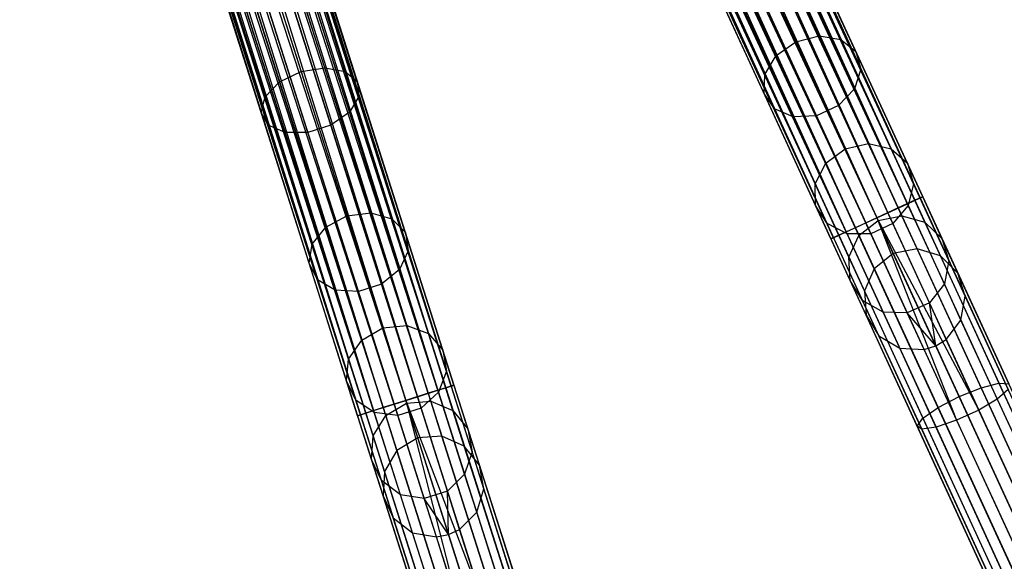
# Model space of a CAD drawing. Extents: x -102 to 101, y -101 to 102.
# Tile 132 of 256: x 16 to 36, y -80 to -69. Entities that reach past the tile are written whole.
import ezdxf

# ---------------------------------------------------------------- set-up
doc = ezdxf.new("R2010")
doc.units = 0
doc.header["$LTSCALE"] = 25.4
doc.layers.get('0').update_dxf_attribs({"linetype": 'CONTINUOUS'})

# ---------------------------------------------------------------- blocks, each defined once
blk = doc.blocks.new('NL2500012268_STL')
at = {"color": 0}
for p, q in [((137.27, -72.851, 327.379), (121.646, -38.891, 327.621)), ((121.646, -38.891, 327.379), (137.27, -72.851, 327.379)), ((137.27, -72.851, 327.379), (121.646, -38.891, 327.621)), ((121.646, -38.891, 327.621), (137.217, -72.875, 327.855)), ((121.646, -38.891, 327.621), (137.217, -72.875, 327.855)), ((121.646, -38.891, 327.379), (137.27, -72.851, 327.379)), ((121.346, -39.029, 328.249), (136.97, -72.988, 328.249)), ((121.346, -39.029, 328.249), (136.97, -72.988, 328.249)), ((136.79, -73.071, 326.615), (121.346, -39.029, 326.751)), ((121.346, -39.029, 326.751), (137.115, -72.921, 326.932)), ((121.346, -39.029, 326.751), (137.115, -72.921, 326.932)), ((136.79, -73.071, 326.615), (121.346, -39.029, 326.751)), ((137.217, -72.875, 327.855), (121.492, -38.962, 328.068)), ((121.492, -38.962, 328.068), (136.97, -72.988, 328.249)), ((121.492, -38.962, 328.068), (136.97, -72.988, 328.249)), ((137.217, -72.875, 327.855), (121.492, -38.962, 328.068)), ((121.492, -38.962, 326.932), (137.115, -72.921, 326.932)), ((121.492, -38.962, 326.932), (137.115, -72.921, 326.932)), ((121.593, -38.915, 327.855), (137.217, -72.875, 327.855)), ((121.593, -38.915, 327.855), (137.217, -72.875, 327.855)), ((137.115, -72.921, 326.932), (121.593, -38.915, 327.145)), ((121.593, -38.915, 327.145), (137.27, -72.851, 327.379)), ((121.593, -38.915, 327.145), (137.27, -72.851, 327.379)), ((137.115, -72.921, 326.932), (121.593, -38.915, 327.145)), ((120.961, -39.206, 328.471), (136.585, -73.165, 328.471)), ((120.961, -39.206, 328.471), (136.585, -73.165, 328.471)), ((120.961, -39.206, 326.529), (136.368, -73.265, 326.5)), ((120.961, -39.206, 326.529), (136.368, -73.265, 326.5)), ((120.961, -39.206, 326.529), (136.79, -73.071, 326.615)), ((120.961, -39.206, 326.529), (136.79, -73.071, 326.615)), ((136.97, -72.988, 328.249), (121.166, -39.112, 328.385)), ((121.166, -39.112, 328.385), (136.585, -73.165, 328.471)), ((121.166, -39.112, 328.385), (136.585, -73.165, 328.471)), ((136.97, -72.988, 328.249), (121.166, -39.112, 328.385)), ((121.166, -39.112, 326.615), (136.79, -73.071, 326.615)), ((121.166, -39.112, 326.615), (136.79, -73.071, 326.615)), ((120.527, -39.406, 326.529), (136.368, -73.265, 326.5)), ((135.946, -73.46, 326.615), (120.527, -39.406, 326.529)), ((135.946, -73.46, 326.615), (120.527, -39.406, 326.529)), ((120.527, -39.406, 328.471), (136.15, -73.365, 328.471)), ((120.527, -39.406, 328.471), (136.15, -73.365, 328.471)), ((120.527, -39.406, 326.529), (136.368, -73.265, 326.5)), ((120.744, -39.306, 328.5), (136.368, -73.265, 328.5)), ((120.744, -39.306, 328.5), (136.368, -73.265, 328.5)), ((120.744, -39.306, 326.5), (136.368, -73.265, 326.5)), ((120.744, -39.306, 326.5), (136.368, -73.265, 326.5)), ((119.996, -39.65, 326.932), (135.62, -73.609, 326.932)), ((119.996, -39.65, 326.932), (135.62, -73.609, 326.932)), ((135.765, -73.543, 328.249), (119.996, -39.65, 328.068)), ((119.996, -39.65, 328.068), (135.518, -73.656, 327.855)), ((119.996, -39.65, 328.068), (135.518, -73.656, 327.855)), ((135.765, -73.543, 328.249), (119.996, -39.65, 328.068)), ((135.62, -73.609, 326.932), (120.142, -39.583, 326.751)), ((120.142, -39.583, 326.751), (135.946, -73.46, 326.615)), ((120.142, -39.583, 326.751), (135.946, -73.46, 326.615)), ((135.62, -73.609, 326.932), (120.142, -39.583, 326.751)), ((120.142, -39.583, 328.249), (135.765, -73.543, 328.249)), ((120.142, -39.583, 328.249), (135.765, -73.543, 328.249)), ((120.322, -39.5, 326.615), (135.946, -73.46, 326.615)), ((120.322, -39.5, 326.615), (135.946, -73.46, 326.615)), ((136.15, -73.365, 328.471), (120.322, -39.5, 328.385)), ((120.322, -39.5, 328.385), (135.765, -73.543, 328.249)), ((120.322, -39.5, 328.385), (135.765, -73.543, 328.249)), ((136.15, -73.365, 328.471), (120.322, -39.5, 328.385)), ((119.842, -39.721, 327.379), (135.466, -73.68, 327.379)), ((119.842, -39.721, 327.621), (135.466, -73.68, 327.379)), ((135.518, -73.656, 327.855), (119.842, -39.721, 327.621)), ((119.842, -39.721, 327.621), (135.466, -73.68, 327.379)), ((119.842, -39.721, 327.379), (135.466, -73.68, 327.379)), ((135.518, -73.656, 327.855), (119.842, -39.721, 327.621)), ((135.466, -73.68, 327.379), (119.895, -39.697, 327.145)), ((119.895, -39.697, 327.145), (135.62, -73.609, 326.932)), ((119.895, -39.697, 327.145), (135.62, -73.609, 326.932)), ((135.466, -73.68, 327.379), (119.895, -39.697, 327.145)), ((119.895, -39.697, 327.855), (135.518, -73.656, 327.855)), ((119.895, -39.697, 327.855), (135.518, -73.656, 327.855)), ((128.001, -76.571, 327.855), (116.562, -40.983, 328.068)), ((116.562, -40.983, 328.068), (127.741, -76.653, 328.249)), ((116.562, -40.983, 328.068), (127.741, -76.653, 328.249)), ((128.001, -76.571, 327.855), (116.562, -40.983, 328.068)), ((116.562, -40.983, 326.932), (127.894, -76.605, 326.932)), ((116.562, -40.983, 326.932), (127.894, -76.605, 326.932)), ((116.668, -40.949, 327.855), (128.001, -76.571, 327.855)), ((116.668, -40.949, 327.855), (128.001, -76.571, 327.855)), ((127.894, -76.605, 326.932), (116.668, -40.949, 327.145)), ((116.668, -40.949, 327.145), (128.055, -76.553, 327.379)), ((116.668, -40.949, 327.145), (128.055, -76.553, 327.379)), ((127.894, -76.605, 326.932), (116.668, -40.949, 327.145)), ((128.055, -76.553, 327.379), (116.723, -40.931, 327.621)), ((116.723, -40.931, 327.379), (128.055, -76.553, 327.379)), ((128.055, -76.553, 327.379), (116.723, -40.931, 327.621)), ((116.723, -40.931, 327.621), (128.001, -76.571, 327.855)), ((116.723, -40.931, 327.621), (128.001, -76.571, 327.855)), ((116.723, -40.931, 327.379), (128.055, -76.553, 327.379)), ((116.005, -41.16, 328.471), (127.338, -76.782, 328.471)), ((116.005, -41.16, 328.471), (127.338, -76.782, 328.471)), ((116.005, -41.16, 326.529), (127.109, -76.854, 326.5)), ((116.005, -41.16, 326.529), (127.109, -76.854, 326.5)), ((116.005, -41.16, 326.529), (127.552, -76.713, 326.615)), ((116.005, -41.16, 326.529), (127.552, -76.713, 326.615)), ((127.741, -76.653, 328.249), (116.22, -41.091, 328.385)), ((116.22, -41.091, 328.385), (127.338, -76.782, 328.471)), ((116.22, -41.091, 328.385), (127.338, -76.782, 328.471)), ((127.741, -76.653, 328.249), (116.22, -41.091, 328.385)), ((116.22, -41.091, 326.615), (127.552, -76.713, 326.615)), ((116.22, -41.091, 326.615), (127.552, -76.713, 326.615)), ((116.409, -41.031, 328.249), (127.741, -76.653, 328.249)), ((116.409, -41.031, 328.249), (127.741, -76.653, 328.249)), ((127.552, -76.713, 326.615), (116.409, -41.031, 326.751)), ((116.409, -41.031, 326.751), (127.894, -76.605, 326.932)), ((116.409, -41.031, 326.751), (127.894, -76.605, 326.932)), ((127.552, -76.713, 326.615), (116.409, -41.031, 326.751)), ((115.334, -41.373, 326.615), (126.667, -76.995, 326.615)), ((115.334, -41.373, 326.615), (126.667, -76.995, 326.615)), ((126.881, -76.927, 328.471), (115.334, -41.373, 328.385)), ((115.334, -41.373, 328.385), (126.478, -77.055, 328.249)), ((115.334, -41.373, 328.385), (126.478, -77.055, 328.249)), ((126.881, -76.927, 328.471), (115.334, -41.373, 328.385)), ((115.549, -41.305, 326.529), (127.109, -76.854, 326.5)), ((126.667, -76.995, 326.615), (115.549, -41.305, 326.529)), ((126.667, -76.995, 326.615), (115.549, -41.305, 326.529)), ((115.549, -41.305, 328.471), (126.881, -76.927, 328.471)), ((115.549, -41.305, 328.471), (126.881, -76.927, 328.471)), ((115.549, -41.305, 326.529), (127.109, -76.854, 326.5)), ((115.777, -41.232, 328.5), (127.109, -76.854, 328.5)), ((115.777, -41.232, 328.5), (127.109, -76.854, 328.5)), ((115.777, -41.232, 326.5), (127.109, -76.854, 326.5)), ((115.777, -41.232, 326.5), (127.109, -76.854, 326.5)), ((114.831, -41.533, 327.379), (126.163, -77.155, 327.379)), ((114.831, -41.533, 327.621), (126.163, -77.155, 327.379)), ((126.218, -77.138, 327.855), (114.831, -41.533, 327.621)), ((114.831, -41.533, 327.621), (126.163, -77.155, 327.379)), ((114.831, -41.533, 327.379), (126.163, -77.155, 327.379)), ((126.218, -77.138, 327.855), (114.831, -41.533, 327.621)), ((126.163, -77.155, 327.379), (114.886, -41.516, 327.145)), ((114.886, -41.516, 327.145), (126.325, -77.104, 326.932)), ((114.886, -41.516, 327.145), (126.325, -77.104, 326.932)), ((126.163, -77.155, 327.379), (114.886, -41.516, 327.145)), ((114.886, -41.516, 327.855), (126.218, -77.138, 327.855)), ((114.886, -41.516, 327.855), (126.218, -77.138, 327.855)), ((114.993, -41.482, 326.932), (126.325, -77.104, 326.932)), ((114.993, -41.482, 326.932), (126.325, -77.104, 326.932)), ((126.478, -77.055, 328.249), (114.993, -41.482, 328.068)), ((114.993, -41.482, 328.068), (126.218, -77.138, 327.855)), ((114.993, -41.482, 328.068), (126.218, -77.138, 327.855)), ((126.478, -77.055, 328.249), (114.993, -41.482, 328.068)), ((126.325, -77.104, 326.932), (115.145, -41.433, 326.751)), ((115.145, -41.433, 326.751), (126.667, -76.995, 326.615)), ((115.145, -41.433, 326.751), (126.667, -76.995, 326.615)), ((126.325, -77.104, 326.932), (115.145, -41.433, 326.751)), ((115.145, -41.433, 328.249), (126.478, -77.055, 328.249)), ((115.145, -41.433, 328.249), (126.478, -77.055, 328.249)), ((123.993, -67.058, 30.221), (125.053, -70.389, 32.297)), ((123.993, -67.058, 30.221), (125.053, -70.389, 32.297)), ((125.516, -70.314, 32.206), (124.45, -66.962, 30.116)), ((125.516, -70.314, 32.206), (124.45, -66.962, 30.116)), ((125.916, -70.387, 31.952), (124.832, -66.979, 29.828)), ((125.916, -70.387, 31.952), (124.832, -66.979, 29.828)), ((126.159, -70.591, 31.594), (125.05, -67.105, 29.421)), ((126.159, -70.591, 31.594), (125.05, -67.105, 29.421)), ((133.532, -67.102, 32.297), (134.775, -69.804, 35.071)), ((133.532, -67.102, 32.297), (134.775, -69.804, 35.071)), ((135.234, -69.688, 34.996), (133.983, -66.97, 32.206)), ((135.234, -69.688, 34.996), (133.983, -66.97, 32.206)), ((135.659, -69.757, 34.788), (134.388, -66.994, 31.952)), ((135.659, -69.757, 34.788), (134.388, -66.994, 31.952)), ((124.631, -70.595, 32.206), (123.565, -67.244, 30.116)), ((124.631, -70.595, 32.206), (123.565, -67.244, 30.116)), ((126.19, -70.88, 31.214), (125.055, -67.311, 28.989)), ((126.19, -70.88, 31.214), (125.055, -67.311, 28.989)), ((135.955, -69.993, 34.495), (134.655, -67.166, 31.594)), ((135.955, -69.993, 34.495), (134.655, -67.166, 31.594)), ((124.347, -70.885, 31.952), (123.263, -67.478, 29.828)), ((124.347, -70.885, 31.952), (123.263, -67.478, 29.828)), ((134.389, -70.077, 34.996), (133.139, -67.359, 32.206)), ((134.389, -70.077, 34.996), (133.139, -67.359, 32.206)), ((136.053, -70.344, 34.185), (134.721, -67.449, 31.214)), ((136.053, -70.344, 34.185), (134.721, -67.449, 31.214)), ((124.267, -71.193, 31.594), (123.158, -67.707, 29.421)), ((124.267, -71.193, 31.594), (123.158, -67.707, 29.421)), ((126.003, -71.188, 30.898), (124.845, -67.55, 28.63)), ((126.003, -71.188, 30.898), (124.845, -67.55, 28.63)), ((134.164, -70.445, 34.788), (132.893, -67.681, 31.952)), ((134.164, -70.445, 34.788), (132.893, -67.681, 31.952)), ((124.408, -71.447, 31.214), (123.273, -67.878, 28.989)), ((124.408, -71.447, 31.214), (123.273, -67.878, 28.989)), ((125.183, -71.588, 30.72), (124.013, -67.911, 28.428)), ((125.183, -71.588, 30.72), (124.013, -67.911, 28.428)), ((125.639, -71.443, 30.72), (124.47, -67.766, 28.428)), ((125.639, -71.443, 30.72), (124.47, -67.766, 28.428)), ((135.93, -70.728, 33.927), (134.573, -67.778, 30.898)), ((135.93, -70.728, 33.927), (134.573, -67.778, 30.898)), ((124.739, -71.59, 30.898), (123.581, -67.952, 28.63)), ((124.739, -71.59, 30.898), (123.581, -67.952, 28.63)), ((134.151, -70.823, 34.495), (132.851, -67.996, 31.594)), ((134.151, -70.823, 34.495), (132.851, -67.996, 31.594)), ((135.616, -71.058, 33.781), (134.244, -68.076, 30.72)), ((135.616, -71.058, 33.781), (134.244, -68.076, 30.72)), ((134.354, -71.125, 34.185), (133.022, -68.231, 31.214)), ((134.354, -71.125, 34.185), (133.022, -68.231, 31.214)), ((135.181, -71.258, 33.781), (133.809, -68.276, 30.72)), ((135.181, -71.258, 33.781), (133.809, -68.276, 30.72)), ((134.725, -71.282, 33.927), (133.368, -68.332, 30.898)), ((134.725, -71.282, 33.927), (133.368, -68.332, 30.898)), ((134.389, -70.077, 34.996), (134.775, -69.804, 35.071)), ((134.389, -70.077, 34.996), (134.775, -69.804, 35.071)), ((134.775, -69.804, 35.071), (135.234, -69.688, 34.996)), ((134.775, -69.804, 35.071), (135.234, -69.688, 34.996)), ((134.775, -69.804, 35.071), (135.743, -71.908, 38.413)), ((134.775, -69.804, 35.071), (135.743, -71.908, 38.413)), ((135.234, -69.688, 34.996), (135.659, -69.757, 34.788)), ((136.207, -71.805, 38.358), (135.234, -69.688, 34.996)), ((136.207, -71.805, 38.358), (135.234, -69.688, 34.996)), ((135.234, -69.688, 34.996), (135.659, -69.757, 34.788)), ((135.659, -69.757, 34.788), (135.955, -69.993, 34.495)), ((136.649, -71.908, 38.207), (135.659, -69.757, 34.788)), ((136.649, -71.908, 38.207), (135.659, -69.757, 34.788)), ((135.659, -69.757, 34.788), (135.955, -69.993, 34.495)), ((135.955, -69.993, 34.495), (136.053, -70.344, 34.185)), ((136.968, -72.194, 37.993), (135.955, -69.993, 34.495)), ((136.968, -72.194, 37.993), (135.955, -69.993, 34.495)), ((135.955, -69.993, 34.495), (136.053, -70.344, 34.185)), ((134.164, -70.445, 34.788), (134.389, -70.077, 34.996)), ((134.164, -70.445, 34.788), (134.389, -70.077, 34.996)), ((135.363, -72.193, 38.358), (134.389, -70.077, 34.996)), ((135.363, -72.193, 38.358), (134.389, -70.077, 34.996)), ((124.631, -70.595, 32.206), (125.053, -70.389, 32.297)), ((124.631, -70.595, 32.206), (125.053, -70.389, 32.297)), ((125.053, -70.389, 32.297), (125.516, -70.314, 32.206)), ((125.053, -70.389, 32.297), (125.516, -70.314, 32.206)), ((125.053, -70.389, 32.297), (125.954, -73.223, 35.071)), ((125.053, -70.389, 32.297), (125.954, -73.223, 35.071)), ((125.516, -70.314, 32.206), (125.916, -70.387, 31.952)), ((126.423, -73.165, 34.996), (125.516, -70.314, 32.206)), ((126.423, -73.165, 34.996), (125.516, -70.314, 32.206)), ((125.516, -70.314, 32.206), (125.916, -70.387, 31.952)), ((125.916, -70.387, 31.952), (126.159, -70.591, 31.594)), ((126.838, -73.285, 34.788), (125.916, -70.387, 31.952)), ((126.838, -73.285, 34.788), (125.916, -70.387, 31.952)), ((125.916, -70.387, 31.952), (126.159, -70.591, 31.594)), ((136.053, -70.344, 34.185), (135.93, -70.728, 33.927)), ((136.053, -70.344, 34.185), (135.93, -70.728, 33.927)), ((137.09, -72.597, 37.765), (136.053, -70.344, 34.185)), ((137.09, -72.597, 37.765), (136.053, -70.344, 34.185)), ((124.347, -70.885, 31.952), (124.631, -70.595, 32.206)), ((124.347, -70.885, 31.952), (124.631, -70.595, 32.206)), ((125.538, -73.446, 34.996), (124.631, -70.595, 32.206)), ((125.538, -73.446, 34.996), (124.631, -70.595, 32.206)), ((126.159, -70.591, 31.594), (126.19, -70.88, 31.214)), ((127.102, -73.556, 34.495), (126.159, -70.591, 31.594)), ((127.102, -73.556, 34.495), (126.159, -70.591, 31.594)), ((126.159, -70.591, 31.594), (126.19, -70.88, 31.214)), ((134.151, -70.823, 34.495), (134.164, -70.445, 34.788)), ((134.151, -70.823, 34.495), (134.164, -70.445, 34.788)), ((135.154, -72.596, 38.207), (134.164, -70.445, 34.788)), ((135.154, -72.596, 38.207), (134.164, -70.445, 34.788)), ((134.354, -71.125, 34.185), (134.151, -70.823, 34.495)), ((135.164, -73.024, 37.993), (134.151, -70.823, 34.495)), ((134.354, -71.125, 34.185), (134.151, -70.823, 34.495)), ((135.164, -73.024, 37.993), (134.151, -70.823, 34.495)), ((135.93, -70.728, 33.927), (135.616, -71.058, 33.781)), ((135.93, -70.728, 33.927), (135.616, -71.058, 33.781)), ((136.987, -73.025, 37.577), (135.93, -70.728, 33.927)), ((136.987, -73.025, 37.577), (135.93, -70.728, 33.927)), ((124.267, -71.193, 31.594), (124.347, -70.885, 31.952)), ((124.267, -71.193, 31.594), (124.347, -70.885, 31.952)), ((125.269, -73.784, 34.788), (124.347, -70.885, 31.952)), ((125.269, -73.784, 34.788), (124.347, -70.885, 31.952)), ((126.19, -70.88, 31.214), (126.003, -71.188, 30.898)), ((126.19, -70.88, 31.214), (126.003, -71.188, 30.898)), ((127.156, -73.916, 34.185), (126.19, -70.88, 31.214)), ((127.156, -73.916, 34.185), (126.19, -70.88, 31.214)), ((124.408, -71.447, 31.214), (124.267, -71.193, 31.594)), ((125.21, -74.158, 34.495), (124.267, -71.193, 31.594)), ((124.408, -71.447, 31.214), (124.267, -71.193, 31.594)), ((125.21, -74.158, 34.495), (124.267, -71.193, 31.594)), ((126.003, -71.188, 30.898), (125.639, -71.443, 30.72)), ((126.003, -71.188, 30.898), (125.639, -71.443, 30.72)), ((126.987, -74.282, 33.927), (126.003, -71.188, 30.898)), ((126.987, -74.282, 33.927), (126.003, -71.188, 30.898)), ((134.725, -71.282, 33.927), (134.354, -71.125, 34.185)), ((135.391, -73.379, 37.765), (134.354, -71.125, 34.185)), ((134.725, -71.282, 33.927), (134.354, -71.125, 34.185)), ((135.391, -73.379, 37.765), (134.354, -71.125, 34.185)), ((135.616, -71.058, 33.781), (135.181, -71.258, 33.781)), ((135.616, -71.058, 33.781), (135.181, -71.258, 33.781)), ((136.684, -73.38, 37.471), (135.616, -71.058, 33.781)), ((136.684, -73.38, 37.471), (135.616, -71.058, 33.781)), ((135.181, -71.258, 33.781), (134.725, -71.282, 33.927)), ((135.181, -71.258, 33.781), (134.725, -71.282, 33.927)), ((135.782, -73.58, 37.577), (134.725, -71.282, 33.927)), ((135.782, -73.58, 37.577), (134.725, -71.282, 33.927)), ((136.249, -73.58, 37.471), (135.181, -71.258, 33.781)), ((136.249, -73.58, 37.471), (135.181, -71.258, 33.781)), ((124.739, -71.59, 30.898), (124.408, -71.447, 31.214)), ((125.374, -74.483, 34.185), (124.408, -71.447, 31.214)), ((124.739, -71.59, 30.898), (124.408, -71.447, 31.214)), ((125.374, -74.483, 34.185), (124.408, -71.447, 31.214)), ((125.183, -71.588, 30.72), (124.739, -71.59, 30.898)), ((125.183, -71.588, 30.72), (124.739, -71.59, 30.898)), ((125.723, -74.684, 33.927), (124.739, -71.59, 30.898)), ((125.723, -74.684, 33.927), (124.739, -71.59, 30.898)), ((125.639, -71.443, 30.72), (125.183, -71.588, 30.72)), ((125.639, -71.443, 30.72), (125.183, -71.588, 30.72)), ((126.178, -74.716, 33.781), (125.183, -71.588, 30.72)), ((126.178, -74.716, 33.781), (125.183, -71.588, 30.72)), ((126.634, -74.571, 33.781), (125.639, -71.443, 30.72)), ((126.634, -74.571, 33.781), (125.639, -71.443, 30.72)), ((135.363, -72.193, 38.358), (135.743, -71.908, 38.413)), ((135.363, -72.193, 38.358), (135.743, -71.908, 38.413)), ((135.743, -71.908, 38.413), (136.207, -71.805, 38.358)), ((135.743, -71.908, 38.413), (136.207, -71.805, 38.358)), ((135.743, -71.908, 38.413), (136.391, -73.317, 42.172)), ((135.743, -71.908, 38.413), (136.391, -73.317, 42.172)), ((136.207, -71.805, 38.358), (136.649, -71.908, 38.207)), ((136.86, -73.223, 42.14), (136.207, -71.805, 38.358)), ((136.86, -73.223, 42.14), (136.207, -71.805, 38.358)), ((136.207, -71.805, 38.358), (136.649, -71.908, 38.207)), ((136.649, -71.908, 38.207), (136.968, -72.194, 37.993)), ((137.312, -73.35, 42.051), (136.649, -71.908, 38.207)), ((137.312, -73.35, 42.051), (136.649, -71.908, 38.207)), ((136.649, -71.908, 38.207), (136.968, -72.194, 37.993)), ((135.154, -72.596, 38.207), (135.363, -72.193, 38.358)), ((135.154, -72.596, 38.207), (135.363, -72.193, 38.358)), ((136.015, -73.611, 42.14), (135.363, -72.193, 38.358)), ((136.015, -73.611, 42.14), (135.363, -72.193, 38.358)), ((136.968, -72.194, 37.993), (137.09, -72.597, 37.765)), ((137.646, -73.669, 41.925), (136.968, -72.194, 37.993)), ((137.646, -73.669, 41.925), (136.968, -72.194, 37.993)), ((136.968, -72.194, 37.993), (137.09, -72.597, 37.765)), ((135.164, -73.024, 37.993), (135.154, -72.596, 38.207)), ((135.817, -74.038, 42.051), (135.154, -72.596, 38.207)), ((135.164, -73.024, 37.993), (135.154, -72.596, 38.207)), ((135.817, -74.038, 42.051), (135.154, -72.596, 38.207)), ((137.09, -72.597, 37.765), (136.987, -73.025, 37.577)), ((137.09, -72.597, 37.765), (136.987, -73.025, 37.577)), ((137.784, -74.107, 41.792), (137.09, -72.597, 37.765)), ((137.784, -74.107, 41.792), (137.09, -72.597, 37.765)), ((137.115, -72.921, 326.932), (136.79, -73.071, 326.615)), ((137.115, -72.921, 326.932), (136.79, -73.071, 326.615)), ((136.97, -72.988, 328.249), (137.217, -72.875, 327.855)), ((136.97, -72.988, 328.249), (137.217, -72.875, 327.855)), ((137.27, -72.851, 327.379), (137.115, -72.921, 326.932)), ((137.27, -72.851, 327.379), (137.115, -72.921, 326.932)), ((137.115, -72.921, 326.932), (138.769, -76.516, 326.525)), ((137.115, -72.921, 326.932), (138.769, -76.516, 326.525)), ((137.217, -72.875, 327.855), (137.27, -72.851, 327.379)), ((137.217, -72.875, 327.855), (137.27, -72.851, 327.379)), ((137.217, -72.875, 327.855), (138.95, -76.64, 327.428)), ((137.217, -72.875, 327.855), (138.95, -76.64, 327.428)), ((137.27, -72.851, 327.379), (138.962, -76.528, 326.963)), ((137.27, -72.851, 327.379), (138.962, -76.528, 326.963)), ((135.391, -73.379, 37.765), (135.164, -73.024, 37.993)), ((135.842, -74.499, 41.925), (135.164, -73.024, 37.993)), ((135.391, -73.379, 37.765), (135.164, -73.024, 37.993)), ((135.842, -74.499, 41.925), (135.164, -73.024, 37.993)), ((136.79, -73.071, 326.615), (136.368, -73.265, 326.5)), ((136.79, -73.071, 326.615), (136.368, -73.265, 326.5)), ((136.585, -73.165, 328.471), (136.97, -72.988, 328.249)), ((136.585, -73.165, 328.471), (136.97, -72.988, 328.249)), ((136.987, -73.025, 37.577), (136.684, -73.38, 37.471)), ((136.987, -73.025, 37.577), (136.684, -73.38, 37.471)), ((136.79, -73.071, 326.615), (138.417, -76.607, 326.214)), ((136.79, -73.071, 326.615), (138.417, -76.607, 326.214)), ((136.97, -72.988, 328.249), (138.736, -76.827, 327.814)), ((136.97, -72.988, 328.249), (138.736, -76.827, 327.814)), ((137.695, -74.565, 41.682), (136.987, -73.025, 37.577)), ((137.695, -74.565, 41.682), (136.987, -73.025, 37.577)), ((125.538, -73.446, 34.996), (125.954, -73.223, 35.071)), ((125.538, -73.446, 34.996), (125.954, -73.223, 35.071)), ((125.954, -73.223, 35.071), (126.423, -73.165, 34.996)), ((125.954, -73.223, 35.071), (126.423, -73.165, 34.996)), ((125.954, -73.223, 35.071), (126.656, -75.43, 38.413)), ((125.954, -73.223, 35.071), (126.656, -75.43, 38.413)), ((126.423, -73.165, 34.996), (126.838, -73.285, 34.788)), ((127.13, -75.385, 38.358), (126.423, -73.165, 34.996)), ((127.13, -75.385, 38.358), (126.423, -73.165, 34.996)), ((126.423, -73.165, 34.996), (126.838, -73.285, 34.788)), ((126.838, -73.285, 34.788), (127.102, -73.556, 34.495)), ((127.556, -75.542, 38.207), (126.838, -73.285, 34.788)), ((127.556, -75.542, 38.207), (126.838, -73.285, 34.788)), ((126.838, -73.285, 34.788), (127.102, -73.556, 34.495)), ((136.368, -73.265, 326.5), (135.946, -73.46, 326.615)), ((136.368, -73.265, 326.5), (135.946, -73.46, 326.615)), ((136.015, -73.611, 42.14), (136.391, -73.317, 42.172)), ((136.015, -73.611, 42.14), (136.391, -73.317, 42.172)), ((136.15, -73.365, 328.471), (136.368, -73.265, 328.5)), ((136.15, -73.365, 328.471), (136.368, -73.265, 328.5)), ((136.368, -73.265, 328.5), (136.585, -73.165, 328.471)), ((136.368, -73.265, 328.5), (136.585, -73.165, 328.471)), ((136.368, -73.265, 328.5), (138.37, -77.045, 328.032)), ((136.368, -73.265, 328.5), (138.37, -77.045, 328.032)), ((136.368, -73.265, 328.5), (137.935, -77.245, 328.032)), ((136.368, -73.265, 328.5), (137.935, -77.245, 328.032)), ((136.368, -73.265, 326.5), (137.985, -76.78, 326.102)), ((136.368, -73.265, 326.5), (137.985, -76.78, 326.102)), ((136.391, -73.317, 42.172), (136.86, -73.223, 42.14)), ((136.391, -73.317, 42.172), (136.86, -73.223, 42.14)), ((136.691, -73.967, 46.175), (136.391, -73.317, 42.172)), ((136.691, -73.967, 46.175), (136.391, -73.317, 42.172)), ((136.585, -73.165, 328.471), (138.37, -77.045, 328.032)), ((136.585, -73.165, 328.471), (138.37, -77.045, 328.032)), ((136.86, -73.223, 42.14), (137.312, -73.35, 42.051)), ((137.161, -73.877, 46.167), (136.86, -73.223, 42.14)), ((137.161, -73.877, 46.167), (136.86, -73.223, 42.14)), ((136.86, -73.223, 42.14), (137.312, -73.35, 42.051)), ((125.269, -73.784, 34.788), (125.538, -73.446, 34.996)), ((125.269, -73.784, 34.788), (125.538, -73.446, 34.996)), ((126.244, -75.667, 38.358), (125.538, -73.446, 34.996)), ((126.244, -75.667, 38.358), (125.538, -73.446, 34.996)), ((135.782, -73.58, 37.577), (135.391, -73.379, 37.765)), ((136.085, -74.889, 41.792), (135.391, -73.379, 37.765)), ((135.782, -73.58, 37.577), (135.391, -73.379, 37.765)), ((136.085, -74.889, 41.792), (135.391, -73.379, 37.765)), ((135.946, -73.46, 326.615), (135.62, -73.609, 326.932)), ((135.946, -73.46, 326.615), (135.62, -73.609, 326.932)), ((135.765, -73.543, 328.249), (136.15, -73.365, 328.471)), ((135.765, -73.543, 328.249), (136.15, -73.365, 328.471)), ((135.946, -73.46, 326.615), (137.573, -76.996, 326.214)), ((135.946, -73.46, 326.615), (137.573, -76.996, 326.214)), ((136.15, -73.365, 328.471), (137.935, -77.245, 328.032)), ((136.15, -73.365, 328.471), (137.935, -77.245, 328.032)), ((136.684, -73.38, 37.471), (136.249, -73.58, 37.471)), ((136.684, -73.38, 37.471), (136.249, -73.58, 37.471)), ((137.4, -74.936, 41.619), (136.684, -73.38, 37.471)), ((137.4, -74.936, 41.619), (136.684, -73.38, 37.471)), ((137.312, -73.35, 42.051), (137.646, -73.669, 41.925)), ((137.619, -74.015, 46.145), (137.312, -73.35, 42.051)), ((137.619, -74.015, 46.145), (137.312, -73.35, 42.051)), ((137.312, -73.35, 42.051), (137.646, -73.669, 41.925)), ((127.102, -73.556, 34.495), (127.156, -73.916, 34.185)), ((127.836, -75.865, 37.993), (127.102, -73.556, 34.495)), ((127.836, -75.865, 37.993), (127.102, -73.556, 34.495)), ((127.102, -73.556, 34.495), (127.156, -73.916, 34.185)), ((135.62, -73.609, 326.932), (135.466, -73.68, 327.379)), ((135.62, -73.609, 326.932), (135.466, -73.68, 327.379)), ((135.466, -73.68, 327.379), (135.518, -73.656, 327.855)), ((135.466, -73.68, 327.379), (135.518, -73.656, 327.855)), ((135.466, -73.68, 327.379), (137.158, -77.358, 326.963)), ((135.466, -73.68, 327.379), (137.158, -77.358, 326.963)), ((135.518, -73.656, 327.855), (135.765, -73.543, 328.249)), ((135.518, -73.656, 327.855), (135.765, -73.543, 328.249)), ((135.518, -73.656, 327.855), (137.251, -77.422, 327.428)), ((135.518, -73.656, 327.855), (137.251, -77.422, 327.428)), ((135.62, -73.609, 326.932), (137.274, -77.204, 326.525)), ((135.62, -73.609, 326.932), (137.274, -77.204, 326.525)), ((135.765, -73.543, 328.249), (137.531, -77.381, 327.814)), ((135.765, -73.543, 328.249), (137.531, -77.381, 327.814)), ((136.249, -73.58, 37.471), (135.782, -73.58, 37.577)), ((136.491, -75.119, 41.682), (135.782, -73.58, 37.577)), ((136.249, -73.58, 37.471), (135.782, -73.58, 37.577)), ((136.491, -75.119, 41.682), (135.782, -73.58, 37.577)), ((135.817, -74.038, 42.051), (136.015, -73.611, 42.14)), ((135.817, -74.038, 42.051), (136.015, -73.611, 42.14)), ((136.316, -74.266, 46.167), (136.015, -73.611, 42.14)), ((136.316, -74.266, 46.167), (136.015, -73.611, 42.14)), ((136.965, -75.136, 41.619), (136.249, -73.58, 37.471)), ((136.965, -75.136, 41.619), (136.249, -73.58, 37.471)), ((137.646, -73.669, 41.925), (137.784, -74.107, 41.792)), ((137.959, -74.35, 46.113), (137.646, -73.669, 41.925)), ((137.959, -74.35, 46.113), (137.646, -73.669, 41.925)), ((137.646, -73.669, 41.925), (137.784, -74.107, 41.792)), ((125.21, -74.158, 34.495), (125.269, -73.784, 34.788)), ((125.21, -74.158, 34.495), (125.269, -73.784, 34.788)), ((125.987, -76.041, 38.207), (125.269, -73.784, 34.788)), ((125.987, -76.041, 38.207), (125.269, -73.784, 34.788)), ((127.156, -73.916, 34.185), (126.987, -74.282, 33.927)), ((127.156, -73.916, 34.185), (126.987, -74.282, 33.927)), ((127.908, -76.28, 37.765), (127.156, -73.916, 34.185)), ((127.908, -76.28, 37.765), (127.156, -73.916, 34.185)), ((137.161, -73.877, 46.167), (136.691, -73.967, 46.175)), ((137.161, -73.877, 46.167), (136.691, -73.967, 46.175)), ((144.76, -90.394, 306.167), (137.161, -73.877, 46.167)), ((137.619, -74.015, 46.145), (137.161, -73.877, 46.167)), ((144.76, -90.394, 306.167), (137.161, -73.877, 46.167)), ((137.619, -74.015, 46.145), (137.161, -73.877, 46.167)), ((135.842, -74.499, 41.925), (135.817, -74.038, 42.051)), ((136.123, -74.703, 46.145), (135.817, -74.038, 42.051)), ((135.842, -74.499, 41.925), (135.817, -74.038, 42.051)), ((136.123, -74.703, 46.145), (135.817, -74.038, 42.051)), ((136.691, -73.967, 46.175), (136.316, -74.266, 46.167)), ((136.691, -73.967, 46.175), (136.316, -74.266, 46.167)), ((144.29, -90.484, 306.175), (136.691, -73.967, 46.175)), ((144.29, -90.484, 306.175), (136.691, -73.967, 46.175)), ((145.217, -90.532, 306.145), (137.619, -74.015, 46.145)), ((137.959, -74.35, 46.113), (137.619, -74.015, 46.145)), ((145.217, -90.532, 306.145), (137.619, -74.015, 46.145)), ((137.959, -74.35, 46.113), (137.619, -74.015, 46.145)), ((137.784, -74.107, 41.792), (137.695, -74.565, 41.682)), ((137.784, -74.107, 41.792), (137.695, -74.565, 41.682)), ((138.105, -74.804, 46.08), (137.784, -74.107, 41.792)), ((138.105, -74.804, 46.08), (137.784, -74.107, 41.792)), ((125.374, -74.483, 34.185), (125.21, -74.158, 34.495)), ((125.944, -76.467, 37.993), (125.21, -74.158, 34.495)), ((125.374, -74.483, 34.185), (125.21, -74.158, 34.495)), ((125.944, -76.467, 37.993), (125.21, -74.158, 34.495)), ((126.987, -74.282, 33.927), (126.634, -74.571, 33.781)), ((126.987, -74.282, 33.927), (126.634, -74.571, 33.781)), ((127.754, -76.692, 37.577), (126.987, -74.282, 33.927)), ((127.754, -76.692, 37.577), (126.987, -74.282, 33.927)), ((136.316, -74.266, 46.167), (136.123, -74.703, 46.145)), ((136.316, -74.266, 46.167), (136.123, -74.703, 46.145)), ((143.915, -90.782, 306.167), (136.316, -74.266, 46.167)), ((143.915, -90.782, 306.167), (136.316, -74.266, 46.167)), ((125.723, -74.684, 33.927), (125.374, -74.483, 34.185)), ((126.126, -76.847, 37.765), (125.374, -74.483, 34.185)), ((125.723, -74.684, 33.927), (125.374, -74.483, 34.185)), ((126.126, -76.847, 37.765), (125.374, -74.483, 34.185)), ((136.085, -74.889, 41.792), (135.842, -74.499, 41.925)), ((136.156, -75.179, 46.113), (135.842, -74.499, 41.925)), ((136.085, -74.889, 41.792), (135.842, -74.499, 41.925)), ((136.156, -75.179, 46.113), (135.842, -74.499, 41.925)), ((145.558, -90.866, 306.113), (137.959, -74.35, 46.113)), ((138.105, -74.804, 46.08), (137.959, -74.35, 46.113)), ((145.558, -90.866, 306.113), (137.959, -74.35, 46.113)), ((138.105, -74.804, 46.08), (137.959, -74.35, 46.113)), ((126.178, -74.716, 33.781), (125.723, -74.684, 33.927)), ((126.49, -77.094, 37.577), (125.723, -74.684, 33.927)), ((126.178, -74.716, 33.781), (125.723, -74.684, 33.927)), ((126.49, -77.094, 37.577), (125.723, -74.684, 33.927)), ((126.634, -74.571, 33.781), (126.178, -74.716, 33.781)), ((126.634, -74.571, 33.781), (126.178, -74.716, 33.781)), ((127.409, -77.007, 37.471), (126.634, -74.571, 33.781)), ((127.409, -77.007, 37.471), (126.634, -74.571, 33.781)), ((137.695, -74.565, 41.682), (137.4, -74.936, 41.619)), ((137.695, -74.565, 41.682), (137.4, -74.936, 41.619)), ((138.022, -75.275, 46.053), (137.695, -74.565, 41.682)), ((138.022, -75.275, 46.053), (137.695, -74.565, 41.682)), ((126.953, -77.152, 37.471), (126.178, -74.716, 33.781)), ((126.953, -77.152, 37.471), (126.178, -74.716, 33.781)), ((136.491, -75.119, 41.682), (136.085, -74.889, 41.792)), ((136.406, -75.586, 46.08), (136.085, -74.889, 41.792)), ((136.491, -75.119, 41.682), (136.085, -74.889, 41.792)), ((136.406, -75.586, 46.08), (136.085, -74.889, 41.792)), ((143.722, -91.22, 306.145), (136.123, -74.703, 46.145)), ((136.123, -74.703, 46.145), (136.156, -75.179, 46.113)), ((143.722, -91.22, 306.145), (136.123, -74.703, 46.145)), ((136.123, -74.703, 46.145), (136.156, -75.179, 46.113)), ((138.022, -75.275, 46.053), (138.105, -74.804, 46.08)), ((138.022, -75.275, 46.053), (138.105, -74.804, 46.08)), ((145.704, -91.321, 306.08), (138.105, -74.804, 46.08)), ((145.704, -91.321, 306.08), (138.105, -74.804, 46.08)), ((137.4, -74.936, 41.619), (136.965, -75.136, 41.619)), ((137.4, -74.936, 41.619), (136.965, -75.136, 41.619)), ((137.73, -75.654, 46.037), (137.4, -74.936, 41.619)), ((137.73, -75.654, 46.037), (137.4, -74.936, 41.619)), ((137.525, -75.78, 46.035), (137.4, -74.936, 41.619)), ((137.525, -75.78, 46.035), (137.4, -74.936, 41.619)), ((143.755, -91.696, 306.113), (136.156, -75.179, 46.113)), ((136.156, -75.179, 46.113), (136.406, -75.586, 46.08)), ((143.755, -91.696, 306.113), (136.156, -75.179, 46.113)), ((136.156, -75.179, 46.113), (136.406, -75.586, 46.08)), ((136.965, -75.136, 41.619), (136.491, -75.119, 41.682)), ((136.817, -75.829, 46.053), (136.491, -75.119, 41.682)), ((136.965, -75.136, 41.619), (136.491, -75.119, 41.682)), ((136.817, -75.829, 46.053), (136.491, -75.119, 41.682)), ((137.525, -75.78, 46.035), (136.965, -75.136, 41.619)), ((137.525, -75.78, 46.035), (136.965, -75.136, 41.619)), ((137.295, -75.854, 46.037), (136.965, -75.136, 41.619)), ((137.295, -75.854, 46.037), (136.965, -75.136, 41.619)), ((137.73, -75.654, 46.037), (138.022, -75.275, 46.053)), ((137.73, -75.654, 46.037), (138.022, -75.275, 46.053)), ((145.621, -91.792, 306.053), (138.022, -75.275, 46.053)), ((145.621, -91.792, 306.053), (138.022, -75.275, 46.053)), ((126.244, -75.667, 38.358), (126.656, -75.43, 38.413)), ((126.244, -75.667, 38.358), (126.656, -75.43, 38.413)), ((126.656, -75.43, 38.413), (127.13, -75.385, 38.358)), ((126.656, -75.43, 38.413), (127.13, -75.385, 38.358)), ((126.656, -75.43, 38.413), (127.127, -76.908, 42.172)), ((126.656, -75.43, 38.413), (127.127, -76.908, 42.172)), ((127.13, -75.385, 38.358), (127.556, -75.542, 38.207)), ((127.603, -76.872, 42.14), (127.13, -75.385, 38.358)), ((127.603, -76.872, 42.14), (127.13, -75.385, 38.358)), ((127.13, -75.385, 38.358), (127.556, -75.542, 38.207)), ((127.556, -75.542, 38.207), (127.836, -75.865, 37.993)), ((128.037, -77.054, 42.051), (127.556, -75.542, 38.207)), ((128.037, -77.054, 42.051), (127.556, -75.542, 38.207)), ((127.556, -75.542, 38.207), (127.836, -75.865, 37.993)), ((144.005, -92.103, 306.08), (136.406, -75.586, 46.08)), ((136.406, -75.586, 46.08), (136.817, -75.829, 46.053)), ((144.005, -92.103, 306.08), (136.406, -75.586, 46.08)), ((136.406, -75.586, 46.08), (136.817, -75.829, 46.053)), ((137.525, -75.78, 46.035), (137.73, -75.654, 46.037)), ((137.525, -75.78, 46.035), (137.73, -75.654, 46.037)), ((145.329, -92.17, 306.037), (137.73, -75.654, 46.037)), ((145.329, -92.17, 306.037), (137.73, -75.654, 46.037)), ((125.987, -76.041, 38.207), (126.244, -75.667, 38.358)), ((125.987, -76.041, 38.207), (126.244, -75.667, 38.358)), ((126.717, -77.154, 42.14), (126.244, -75.667, 38.358)), ((126.717, -77.154, 42.14), (126.244, -75.667, 38.358)), ((144.416, -92.346, 306.053), (136.817, -75.829, 46.053)), ((136.817, -75.829, 46.053), (137.295, -75.854, 46.037)), ((144.416, -92.346, 306.053), (136.817, -75.829, 46.053)), ((136.817, -75.829, 46.053), (137.295, -75.854, 46.037)), ((137.295, -75.854, 46.037), (137.525, -75.78, 46.035)), ((137.295, -75.854, 46.037), (137.525, -75.78, 46.035)), ((144.894, -92.37, 306.037), (137.295, -75.854, 46.037)), ((144.894, -92.37, 306.037), (137.295, -75.854, 46.037)), ((137.525, -75.78, 46.035), (145.124, -92.297, 306.035)), ((137.525, -75.78, 46.035), (145.124, -92.297, 306.035)), ((125.944, -76.467, 37.993), (125.987, -76.041, 38.207)), ((125.944, -76.467, 37.993), (125.987, -76.041, 38.207)), ((126.468, -77.553, 42.051), (125.987, -76.041, 38.207)), ((126.468, -77.553, 42.051), (125.987, -76.041, 38.207)), ((127.836, -75.865, 37.993), (127.908, -76.28, 37.765)), ((128.329, -77.412, 41.925), (127.836, -75.865, 37.993)), ((128.329, -77.412, 41.925), (127.836, -75.865, 37.993)), ((127.836, -75.865, 37.993), (127.908, -76.28, 37.765)), ((127.908, -76.28, 37.765), (127.754, -76.692, 37.577)), ((127.908, -76.28, 37.765), (127.754, -76.692, 37.577)), ((128.412, -77.864, 41.792), (127.908, -76.28, 37.765)), ((128.412, -77.864, 41.792), (127.908, -76.28, 37.765)), ((126.126, -76.847, 37.765), (125.944, -76.467, 37.993)), ((126.437, -78.014, 41.925), (125.944, -76.467, 37.993)), ((126.126, -76.847, 37.765), (125.944, -76.467, 37.993)), ((126.437, -78.014, 41.925), (125.944, -76.467, 37.993)), ((127.894, -76.605, 326.932), (127.552, -76.713, 326.615)), ((127.894, -76.605, 326.932), (127.552, -76.713, 326.615)), ((127.741, -76.653, 328.249), (128.001, -76.571, 327.855)), ((127.741, -76.653, 328.249), (128.001, -76.571, 327.855)), ((128.055, -76.553, 327.379), (127.894, -76.605, 326.932)), ((128.055, -76.553, 327.379), (127.894, -76.605, 326.932)), ((127.894, -76.605, 326.932), (129.093, -80.376, 326.525)), ((127.894, -76.605, 326.932), (129.093, -80.376, 326.525)), ((128.001, -76.571, 327.855), (128.055, -76.553, 327.379)), ((128.001, -76.571, 327.855), (128.055, -76.553, 327.379)), ((128.001, -76.571, 327.855), (129.257, -80.521, 327.428)), ((128.001, -76.571, 327.855), (129.257, -80.521, 327.428)), ((128.055, -76.553, 327.379), (129.283, -80.411, 326.963)), ((128.055, -76.553, 327.379), (129.283, -80.411, 326.963)), ((137.985, -76.78, 326.102), (138.417, -76.607, 326.214)), ((137.985, -76.78, 326.102), (138.417, -76.607, 326.214)), ((138.417, -76.607, 326.214), (138.769, -76.516, 326.525)), ((138.417, -76.607, 326.214), (138.769, -76.516, 326.525)), ((138.417, -76.607, 326.214), (139.976, -79.995, 325.029)), ((138.417, -76.607, 326.214), (139.976, -79.995, 325.029)), ((138.769, -76.516, 326.525), (140.354, -79.961, 325.32)), ((138.769, -76.516, 326.525), (140.354, -79.961, 325.32)), ((138.769, -76.516, 326.525), (138.962, -76.528, 326.963)), ((138.769, -76.516, 326.525), (138.962, -76.528, 326.963)), ((127.552, -76.713, 326.615), (127.109, -76.854, 326.5)), ((127.552, -76.713, 326.615), (127.109, -76.854, 326.5)), ((127.109, -76.854, 328.5), (127.338, -76.782, 328.471)), ((127.109, -76.854, 328.5), (127.338, -76.782, 328.471)), ((127.338, -76.782, 328.471), (127.741, -76.653, 328.249)), ((127.338, -76.782, 328.471), (127.741, -76.653, 328.249)), ((127.338, -76.782, 328.471), (128.632, -80.851, 328.032)), ((127.338, -76.782, 328.471), (128.632, -80.851, 328.032)), ((127.754, -76.692, 37.577), (127.409, -77.007, 37.471)), ((127.754, -76.692, 37.577), (127.409, -77.007, 37.471)), ((127.552, -76.713, 326.615), (128.732, -80.423, 326.214)), ((127.552, -76.713, 326.615), (128.732, -80.423, 326.214)), ((127.741, -76.653, 328.249), (129.022, -80.68, 327.814)), ((127.741, -76.653, 328.249), (129.022, -80.68, 327.814)), ((128.267, -78.307, 41.682), (127.754, -76.692, 37.577)), ((128.267, -78.307, 41.682), (127.754, -76.692, 37.577)), ((137.573, -76.996, 326.214), (137.985, -76.78, 326.102)), ((137.573, -76.996, 326.214), (137.985, -76.78, 326.102)), ((139.534, -80.148, 324.924), (137.985, -76.78, 326.102)), ((139.534, -80.148, 324.924), (137.985, -76.78, 326.102)), ((138.736, -76.827, 327.814), (138.37, -77.045, 328.032)), ((138.736, -76.827, 327.814), (138.37, -77.045, 328.032)), ((138.95, -76.64, 327.428), (138.736, -76.827, 327.814)), ((138.95, -76.64, 327.428), (138.736, -76.827, 327.814)), ((138.736, -76.827, 327.814), (140.428, -80.504, 326.528)), ((138.736, -76.827, 327.814), (140.428, -80.504, 326.528)), ((126.49, -77.094, 37.577), (126.126, -76.847, 37.765)), ((126.63, -78.431, 41.792), (126.126, -76.847, 37.765)), ((126.49, -77.094, 37.577), (126.126, -76.847, 37.765)), ((126.63, -78.431, 41.792), (126.126, -76.847, 37.765)), ((126.667, -76.995, 326.615), (126.325, -77.104, 326.932)), ((126.667, -76.995, 326.615), (126.325, -77.104, 326.932)), ((126.478, -77.055, 328.249), (126.881, -76.927, 328.471)), ((126.478, -77.055, 328.249), (126.881, -76.927, 328.471)), ((127.109, -76.854, 326.5), (126.667, -76.995, 326.615)), ((127.109, -76.854, 326.5), (126.667, -76.995, 326.615)), ((126.667, -76.995, 326.615), (127.847, -80.704, 326.214)), ((126.667, -76.995, 326.615), (127.847, -80.704, 326.214)), ((126.717, -77.154, 42.14), (127.127, -76.908, 42.172)), ((126.717, -77.154, 42.14), (127.127, -76.908, 42.172)), ((126.881, -76.927, 328.471), (127.109, -76.854, 328.5)), ((126.881, -76.927, 328.471), (127.109, -76.854, 328.5)), ((126.881, -76.927, 328.471), (128.176, -80.996, 328.032)), ((126.881, -76.927, 328.471), (128.176, -80.996, 328.032)), ((127.409, -77.007, 37.471), (126.953, -77.152, 37.471)), ((127.409, -77.007, 37.471), (126.953, -77.152, 37.471)), ((127.109, -76.854, 328.5), (128.632, -80.851, 328.032)), ((127.109, -76.854, 328.5), (128.632, -80.851, 328.032)), ((127.109, -76.854, 328.5), (128.176, -80.996, 328.032)), ((127.109, -76.854, 328.5), (128.176, -80.996, 328.032)), ((127.109, -76.854, 326.5), (128.282, -80.541, 326.102)), ((127.109, -76.854, 326.5), (128.282, -80.541, 326.102)), ((127.127, -76.908, 42.172), (127.603, -76.872, 42.14)), ((127.127, -76.908, 42.172), (127.603, -76.872, 42.14)), ((127.344, -77.591, 46.175), (127.127, -76.908, 42.172)), ((127.344, -77.591, 46.175), (127.127, -76.908, 42.172)), ((127.928, -78.638, 41.619), (127.409, -77.007, 37.471)), ((127.928, -78.638, 41.619), (127.409, -77.007, 37.471)), ((127.603, -76.872, 42.14), (128.037, -77.054, 42.051)), ((127.821, -77.559, 46.167), (127.603, -76.872, 42.14)), ((127.821, -77.559, 46.167), (127.603, -76.872, 42.14)), ((127.603, -76.872, 42.14), (128.037, -77.054, 42.051)), ((137.274, -77.204, 326.525), (137.573, -76.996, 326.214)), ((137.274, -77.204, 326.525), (137.573, -76.996, 326.214)), ((137.573, -76.996, 326.214), (139.131, -80.384, 325.029)), ((137.573, -76.996, 326.214), (139.131, -80.384, 325.029)), ((126.325, -77.104, 326.932), (126.163, -77.155, 327.379)), ((126.325, -77.104, 326.932), (126.163, -77.155, 327.379)), ((126.163, -77.155, 327.379), (126.218, -77.138, 327.855)), ((126.163, -77.155, 327.379), (126.218, -77.138, 327.855)), ((126.163, -77.155, 327.379), (127.391, -81.013, 326.963)), ((126.163, -77.155, 327.379), (127.391, -81.013, 326.963)), ((126.218, -77.138, 327.855), (126.478, -77.055, 328.249)), ((126.218, -77.138, 327.855), (126.478, -77.055, 328.249)), ((126.218, -77.138, 327.855), (127.475, -81.088, 327.428)), ((126.218, -77.138, 327.855), (127.475, -81.088, 327.428)), ((126.325, -77.104, 326.932), (127.525, -80.875, 326.525)), ((126.325, -77.104, 326.932), (127.525, -80.875, 326.525)), ((126.468, -77.553, 42.051), (126.717, -77.154, 42.14)), ((126.468, -77.553, 42.051), (126.717, -77.154, 42.14)), ((126.478, -77.055, 328.249), (127.758, -81.082, 327.814)), ((126.478, -77.055, 328.249), (127.758, -81.082, 327.814)), ((126.953, -77.152, 37.471), (126.49, -77.094, 37.577)), ((127.004, -78.709, 41.682), (126.49, -77.094, 37.577)), ((126.953, -77.152, 37.471), (126.49, -77.094, 37.577)), ((127.004, -78.709, 41.682), (126.49, -77.094, 37.577)), ((126.936, -77.84, 46.167), (126.717, -77.154, 42.14)), ((126.936, -77.84, 46.167), (126.717, -77.154, 42.14)), ((127.472, -78.784, 41.619), (126.953, -77.152, 37.471)), ((127.472, -78.784, 41.619), (126.953, -77.152, 37.471)), ((128.037, -77.054, 42.051), (128.329, -77.412, 41.925)), ((128.259, -77.752, 46.145), (128.037, -77.054, 42.051)), ((128.259, -77.752, 46.145), (128.037, -77.054, 42.051)), ((128.037, -77.054, 42.051), (128.329, -77.412, 41.925)), ((137.158, -77.358, 326.963), (137.274, -77.204, 326.525)), ((137.158, -77.358, 326.963), (137.274, -77.204, 326.525)), ((137.274, -77.204, 326.525), (138.859, -80.649, 325.32)), ((137.274, -77.204, 326.525), (138.859, -80.649, 325.32)), ((138.37, -77.045, 328.032), (137.935, -77.245, 328.032)), ((138.37, -77.045, 328.032), (137.935, -77.245, 328.032)), ((138.37, -77.045, 328.032), (140.08, -80.762, 326.732)), ((138.37, -77.045, 328.032), (140.08, -80.762, 326.732)), ((137.251, -77.422, 327.428), (137.158, -77.358, 326.963)), ((137.158, -77.358, 326.963), (138.779, -80.882, 325.731)), ((137.158, -77.358, 326.963), (138.779, -80.882, 325.731)), ((137.251, -77.422, 327.428), (137.158, -77.358, 326.963)), ((137.531, -77.381, 327.814), (137.251, -77.422, 327.428)), ((137.531, -77.381, 327.814), (137.251, -77.422, 327.428)), ((137.935, -77.245, 328.032), (137.531, -77.381, 327.814)), ((137.935, -77.245, 328.032), (137.531, -77.381, 327.814)), ((137.531, -77.381, 327.814), (139.223, -81.059, 326.528)), ((137.531, -77.381, 327.814), (139.223, -81.059, 326.528)), ((137.935, -77.245, 328.032), (139.645, -80.962, 326.732)), ((137.935, -77.245, 328.032), (139.645, -80.962, 326.732)), ((126.437, -78.014, 41.925), (126.468, -77.553, 42.051)), ((126.437, -78.014, 41.925), (126.468, -77.553, 42.051)), ((126.69, -78.251, 46.145), (126.468, -77.553, 42.051)), ((126.69, -78.251, 46.145), (126.468, -77.553, 42.051)), ((127.344, -77.591, 46.175), (126.936, -77.84, 46.167)), ((127.344, -77.591, 46.175), (126.936, -77.84, 46.167)), ((127.821, -77.559, 46.167), (127.344, -77.591, 46.175)), ((127.821, -77.559, 46.167), (127.344, -77.591, 46.175)), ((132.855, -94.916, 306.175), (127.344, -77.591, 46.175)), ((132.855, -94.916, 306.175), (127.344, -77.591, 46.175)), ((133.333, -94.884, 306.167), (127.821, -77.559, 46.167)), ((128.259, -77.752, 46.145), (127.821, -77.559, 46.167)), ((133.333, -94.884, 306.167), (127.821, -77.559, 46.167)), ((128.259, -77.752, 46.145), (127.821, -77.559, 46.167)), ((128.329, -77.412, 41.925), (128.412, -77.864, 41.792)), ((128.556, -78.126, 46.113), (128.329, -77.412, 41.925)), ((128.556, -78.126, 46.113), (128.329, -77.412, 41.925)), ((128.329, -77.412, 41.925), (128.412, -77.864, 41.792)), ((137.251, -77.422, 327.428), (138.911, -81.03, 326.166)), ((137.251, -77.422, 327.428), (138.911, -81.03, 326.166)), ((133.77, -95.077, 306.145), (128.259, -77.752, 46.145)), ((128.556, -78.126, 46.113), (128.259, -77.752, 46.145)), ((133.77, -95.077, 306.145), (128.259, -77.752, 46.145)), ((128.556, -78.126, 46.113), (128.259, -77.752, 46.145)), ((126.936, -77.84, 46.167), (126.69, -78.251, 46.145)), ((126.936, -77.84, 46.167), (126.69, -78.251, 46.145)), ((132.447, -95.166, 306.167), (126.936, -77.84, 46.167)), ((132.447, -95.166, 306.167), (126.936, -77.84, 46.167)), ((128.412, -77.864, 41.792), (128.267, -78.307, 41.682)), ((128.412, -77.864, 41.792), (128.267, -78.307, 41.682)), ((128.644, -78.595, 46.08), (128.412, -77.864, 41.792)), ((128.644, -78.595, 46.08), (128.412, -77.864, 41.792)), ((126.63, -78.431, 41.792), (126.437, -78.014, 41.925)), ((126.664, -78.728, 46.113), (126.437, -78.014, 41.925)), ((126.63, -78.431, 41.792), (126.437, -78.014, 41.925)), ((126.664, -78.728, 46.113), (126.437, -78.014, 41.925)), ((134.067, -95.451, 306.113), (128.556, -78.126, 46.113)), ((128.644, -78.595, 46.08), (128.556, -78.126, 46.113)), ((134.067, -95.451, 306.113), (128.556, -78.126, 46.113)), ((128.644, -78.595, 46.08), (128.556, -78.126, 46.113)), ((126.69, -78.251, 46.145), (126.664, -78.728, 46.113)), ((126.69, -78.251, 46.145), (126.664, -78.728, 46.113)), ((132.202, -95.576, 306.145), (126.69, -78.251, 46.145)), ((132.202, -95.576, 306.145), (126.69, -78.251, 46.145)), ((128.267, -78.307, 41.682), (127.928, -78.638, 41.619)), ((128.267, -78.307, 41.682), (127.928, -78.638, 41.619)), ((128.504, -79.052, 46.053), (128.267, -78.307, 41.682)), ((128.504, -79.052, 46.053), (128.267, -78.307, 41.682)), ((127.004, -78.709, 41.682), (126.63, -78.431, 41.792)), ((126.862, -79.162, 46.08), (126.63, -78.431, 41.792)), ((127.004, -78.709, 41.682), (126.63, -78.431, 41.792)), ((126.862, -79.162, 46.08), (126.63, -78.431, 41.792)), ((132.175, -96.053, 306.113), (126.664, -78.728, 46.113)), ((126.664, -78.728, 46.113), (126.862, -79.162, 46.08)), ((132.175, -96.053, 306.113), (126.664, -78.728, 46.113)), ((126.664, -78.728, 46.113), (126.862, -79.162, 46.08)), ((127.472, -78.784, 41.619), (127.004, -78.709, 41.682)), ((127.241, -79.454, 46.053), (127.004, -78.709, 41.682)), ((127.472, -78.784, 41.619), (127.004, -78.709, 41.682)), ((127.241, -79.454, 46.053), (127.004, -78.709, 41.682)), ((127.928, -78.638, 41.619), (127.472, -78.784, 41.619)), ((127.928, -78.638, 41.619), (127.472, -78.784, 41.619)), ((128.168, -79.392, 46.037), (127.928, -78.638, 41.619)), ((128.168, -79.392, 46.037), (127.928, -78.638, 41.619)), ((127.949, -79.492, 46.035), (127.928, -78.638, 41.619)), ((127.949, -79.492, 46.035), (127.928, -78.638, 41.619)), ((128.504, -79.052, 46.053), (128.644, -78.595, 46.08)), ((128.504, -79.052, 46.053), (128.644, -78.595, 46.08)), ((134.156, -95.92, 306.08), (128.644, -78.595, 46.08)), ((134.156, -95.92, 306.08), (128.644, -78.595, 46.08)), ((127.949, -79.492, 46.035), (127.472, -78.784, 41.619)), ((127.949, -79.492, 46.035), (127.472, -78.784, 41.619)), ((127.712, -79.537, 46.037), (127.472, -78.784, 41.619)), ((127.712, -79.537, 46.037), (127.472, -78.784, 41.619)), ((128.168, -79.392, 46.037), (128.504, -79.052, 46.053)), ((128.168, -79.392, 46.037), (128.504, -79.052, 46.053)), ((134.016, -96.377, 306.053), (128.504, -79.052, 46.053)), ((134.016, -96.377, 306.053), (128.504, -79.052, 46.053)), ((132.374, -96.487, 306.08), (126.862, -79.162, 46.08)), ((126.862, -79.162, 46.08), (127.241, -79.454, 46.053)), ((132.374, -96.487, 306.08), (126.862, -79.162, 46.08)), ((126.862, -79.162, 46.08), (127.241, -79.454, 46.053)), ((132.752, -96.779, 306.053), (127.241, -79.454, 46.053)), ((127.241, -79.454, 46.053), (127.712, -79.537, 46.037)), ((132.752, -96.779, 306.053), (127.241, -79.454, 46.053)), ((127.241, -79.454, 46.053), (127.712, -79.537, 46.037)), ((127.712, -79.537, 46.037), (127.949, -79.492, 46.035)), ((127.712, -79.537, 46.037), (127.949, -79.492, 46.035)), ((127.949, -79.492, 46.035), (128.168, -79.392, 46.037)), ((127.949, -79.492, 46.035), (128.168, -79.392, 46.037)), ((127.949, -79.492, 46.035), (133.46, -96.817, 306.035)), ((127.949, -79.492, 46.035), (133.46, -96.817, 306.035)), ((133.679, -96.717, 306.037), (128.168, -79.392, 46.037)), ((133.679, -96.717, 306.037), (128.168, -79.392, 46.037)), ((133.223, -96.862, 306.037), (127.712, -79.537, 46.037)), ((133.223, -96.862, 306.037), (127.712, -79.537, 46.037))]:
    blk.add_line(p, q, dxfattribs=at)

msp = doc.modelspace()

# ---------------------------------------------------------------- block references
at = {"color": 0}
msp.add_blockref('NL2500012268_STL', (-103.369, -0.081, -1716.928), dxfattribs=at)

doc.saveas('drawing.dxf')
